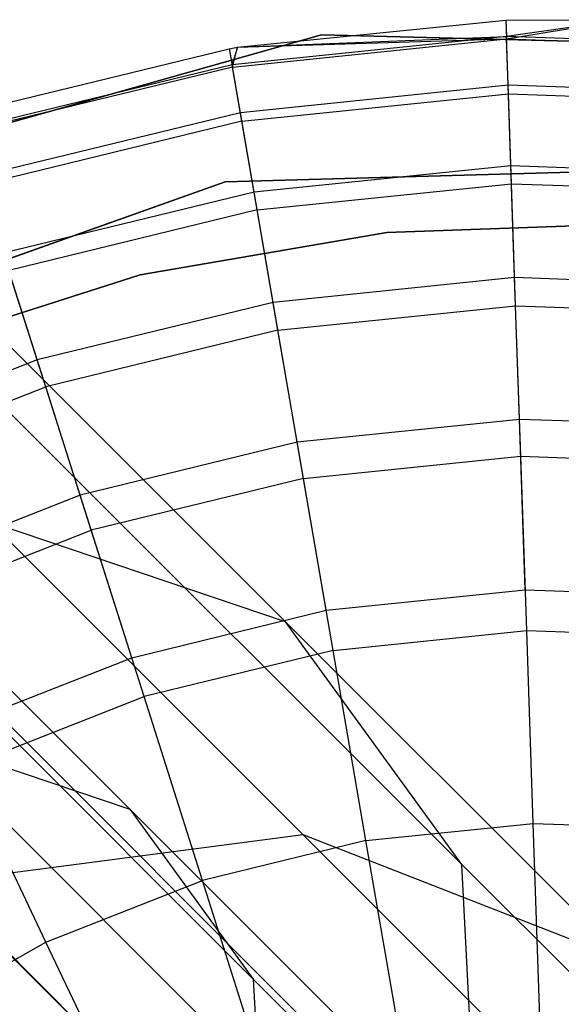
# Model space of a CAD drawing. Extents: x -28.1 to 0, y 0 to 28.1.
# Tile 76 of 215: x -4.604 to -4.473, y 4.724 to 4.962. Entities that reach past the tile are written whole.
import ezdxf

# ---------------------------------------------------------------- set-up
doc = ezdxf.new("R2010")
doc.units = 0
doc.header["$MEASUREMENT"] = 0
doc.layers.get('0').update_dxf_attribs({"color": 13, "linetype": 'CONTINUOUS'})

# ---------------------------------------------------------------- blocks, each defined once
blk = doc.blocks.new('ORTO_VIII_Z_ZAROWKA_OKAPO0')
at = {"color": 0}
for p, q in [((23.92336, 5.22319, 10.40345), (23.95187, 5.22334, 10.40345)), ((23.92336, 5.22319, 11.98237), (23.95187, 5.22334, 11.98237)), ((23.92336, 5.22319, 10.40345), (23.95187, 5.22334, 10.40345)), ((23.92336, 5.22319, 11.98237), (23.95187, 5.22334, 11.98237)), ((23.95187, 5.22334, 10.40345), (23.92349, 5.21925, 10.32419)), ((23.95187, 5.22334, 10.40345), (23.92349, 5.21925, 10.32419)), ((23.92351, 5.21871, 12.03365), (23.95187, 5.22334, 11.98237)), ((23.92351, 5.21871, 12.03365), (23.95187, 5.22334, 11.98237)), ((23.85855, 5.21667, 10.40345), (23.92336, 5.22319, 10.40345)), ((23.85855, 5.21667, 11.98237), (23.92336, 5.22319, 11.98237)), ((23.85855, 5.21667, 10.40345), (23.92336, 5.22319, 10.40345)), ((23.85855, 5.21667, 11.98237), (23.92336, 5.22319, 11.98237)), ((23.92336, 5.22319, 10.40345), (23.92349, 5.21925, 10.32419)), ((23.92336, 5.22319, 10.40345), (23.92349, 5.21925, 10.32419)), ((23.92336, 5.22319, 11.98237), (23.92336, 5.22319, 10.40345)), ((23.92336, 5.22319, 11.98237), (23.92336, 5.22319, 10.40345)), ((23.92336, 5.22319, 11.98237), (23.92351, 5.21871, 12.03365)), ((23.92336, 5.22319, 11.98237), (23.92351, 5.21871, 12.03365)), ((23.87885, 5.21965, 10.00781), (23.73765, 5.17988, 10.00781)), ((23.73765, 5.17988, 3.3149), (23.87885, 5.21965, 3.3149)), ((23.87885, 5.21965, 10.00781), (23.73765, 5.17988, 10.00781)), ((23.73765, 5.17988, 3.3149), (23.87885, 5.21965, 3.3149)), ((23.92349, 5.21925, 10.32419), (23.85721, 5.21244, 10.32419)), ((23.92349, 5.21925, 10.32419), (23.85721, 5.21244, 10.32419)), ((23.8573, 5.2119, 12.03365), (23.92351, 5.21871, 12.03365)), ((23.8573, 5.2119, 12.03365), (23.92351, 5.21871, 12.03365)), ((23.85855, 5.21667, 10.40345), (23.92349, 5.21925, 10.32419)), ((23.85855, 5.21667, 10.40345), (23.92349, 5.21925, 10.32419)), ((23.85855, 5.21667, 11.98237), (23.92351, 5.21871, 12.03365)), ((23.85855, 5.21667, 11.98237), (23.92351, 5.21871, 12.03365)), ((24.0255, 5.21602, 10.00781), (23.87885, 5.21965, 10.00781)), ((23.87885, 5.21965, 3.3149), (24.0255, 5.21602, 3.3149)), ((23.87885, 5.21965, 10.00781), (23.87885, 5.21965, 3.3149)), ((24.0255, 5.21602, 10.00781), (23.87885, 5.21965, 10.00781)), ((23.87885, 5.21965, 3.3149), (24.0255, 5.21602, 3.3149)), ((23.87885, 5.21965, 10.00781), (23.87885, 5.21965, 3.3149)), ((23.99008, 5.21698, 10.32419), (23.92349, 5.21925, 10.32419)), ((23.92389, 5.20748, 10.24572), (23.92349, 5.21925, 10.32419)), ((23.99008, 5.21698, 10.32419), (23.92349, 5.21925, 10.32419)), ((23.92389, 5.20748, 10.24572), (23.92349, 5.21925, 10.32419)), ((23.92396, 5.2054, 12.08336), (23.92351, 5.21871, 12.03365)), ((23.92351, 5.21871, 12.03365), (23.99003, 5.21644, 12.03365)), ((23.92351, 5.21871, 12.03365), (23.99003, 5.21644, 12.03365)), ((23.92396, 5.2054, 12.08336), (23.92351, 5.21871, 12.03365)), ((23.79128, 5.20042, 10.40345), (23.85654, 5.21632, 10.40345)), ((23.79128, 5.20042, 11.98237), (23.85654, 5.21632, 11.98237)), ((23.79128, 5.20042, 10.40345), (23.85654, 5.21632, 10.40345)), ((23.79128, 5.20042, 11.98237), (23.85654, 5.21632, 11.98237)), ((23.85654, 5.21632, 10.40345), (23.85855, 5.21667, 10.40345)), ((23.85654, 5.21632, 11.98237), (23.85855, 5.21667, 11.98237)), ((23.85654, 5.21632, 10.40345), (23.85855, 5.21667, 10.40345)), ((23.85654, 5.21632, 11.98237), (23.85855, 5.21667, 11.98237)), ((23.85654, 5.21632, 10.40345), (23.85721, 5.21244, 10.32419)), ((23.85654, 5.21632, 10.40345), (23.85721, 5.21244, 10.32419)), ((23.85654, 5.21632, 11.98237), (23.85654, 5.21632, 10.40345)), ((23.85654, 5.21632, 11.98237), (23.85654, 5.21632, 10.40345)), ((23.85654, 5.21632, 11.98237), (23.8573, 5.2119, 12.03365)), ((23.85654, 5.21632, 11.98237), (23.8573, 5.2119, 12.03365)), ((23.85855, 5.21667, 10.40345), (23.85721, 5.21244, 10.32419)), ((23.85855, 5.21667, 10.40345), (23.85721, 5.21244, 10.32419)), ((23.8573, 5.2119, 12.03365), (23.85855, 5.21667, 11.98237)), ((23.8573, 5.2119, 12.03365), (23.85855, 5.21667, 11.98237)), ((23.85855, 5.21667, 11.98237), (23.85855, 5.21667, 10.40345)), ((23.85855, 5.21667, 11.98237), (23.85855, 5.21667, 10.40345)), ((23.85721, 5.21244, 10.32419), (23.79247, 5.19666, 10.32419)), ((23.85721, 5.21244, 10.32419), (23.79247, 5.19666, 10.32419)), ((23.8573, 5.2119, 12.03365), (23.79264, 5.19614, 12.03365)), ((23.8573, 5.2119, 12.03365), (23.79264, 5.19614, 12.03365)), ((23.85921, 5.20083, 10.24572), (23.85721, 5.21244, 10.32419)), ((23.85921, 5.20083, 10.24572), (23.85721, 5.21244, 10.32419)), ((23.85957, 5.19877, 12.08336), (23.8573, 5.2119, 12.03365)), ((23.85957, 5.19877, 12.08336), (23.8573, 5.2119, 12.03365)), ((23.92389, 5.20748, 10.24572), (23.85921, 5.20083, 10.24572)), ((23.92389, 5.20748, 10.24572), (23.85921, 5.20083, 10.24572)), ((23.98888, 5.20526, 10.24572), (23.92389, 5.20748, 10.24572)), ((23.92456, 5.18799, 10.16879), (23.92389, 5.20748, 10.24572)), ((23.98888, 5.20526, 10.24572), (23.92389, 5.20748, 10.24572)), ((23.92456, 5.18799, 10.16879), (23.92389, 5.20748, 10.24572)), ((23.85957, 5.19877, 12.08336), (23.92396, 5.2054, 12.08336)), ((23.85957, 5.19877, 12.08336), (23.92396, 5.2054, 12.08336)), ((23.92471, 5.18366, 12.13001), (23.92396, 5.2054, 12.08336)), ((23.92396, 5.2054, 12.08336), (23.98866, 5.20318, 12.08336)), ((23.92396, 5.2054, 12.08336), (23.98866, 5.20318, 12.08336)), ((23.92471, 5.18366, 12.13001), (23.92396, 5.2054, 12.08336)), ((23.85921, 5.20083, 10.24572), (23.79604, 5.18544, 10.24572)), ((23.85921, 5.20083, 10.24572), (23.79604, 5.18544, 10.24572)), ((23.86253, 5.18161, 10.16879), (23.85921, 5.20083, 10.24572)), ((23.86253, 5.18161, 10.16879), (23.85921, 5.20083, 10.24572)), ((23.85957, 5.19877, 12.08336), (23.79667, 5.18345, 12.08336)), ((23.85957, 5.19877, 12.08336), (23.79667, 5.18345, 12.08336)), ((23.86326, 5.17734, 12.13001), (23.85957, 5.19877, 12.08336)), ((23.86326, 5.17734, 12.13001), (23.85957, 5.19877, 12.08336)), ((23.85555, 5.18414, 10.00781), (23.99961, 5.18813, 10.00781)), ((23.99961, 5.18813, 3.3149), (23.85555, 5.18414, 3.3149)), ((23.99961, 5.18813, 3.3149), (23.85555, 5.18414, 3.3149)), ((23.85555, 5.18414, 10.00781), (23.99961, 5.18813, 10.00781)), ((23.92456, 5.18799, 10.16879), (23.86253, 5.18161, 10.16879)), ((23.92456, 5.18799, 10.16879), (23.86253, 5.18161, 10.16879)), ((23.98688, 5.18586, 10.16879), (23.92456, 5.18799, 10.16879)), ((23.92548, 5.16097, 10.09418), (23.92456, 5.18799, 10.16879)), ((23.98688, 5.18586, 10.16879), (23.92456, 5.18799, 10.16879)), ((23.92548, 5.16097, 10.09418), (23.92456, 5.18799, 10.16879)), ((23.71977, 5.13584, 10.00781), (23.85555, 5.18414, 10.00781)), ((23.85555, 5.18414, 3.3149), (23.71977, 5.13584, 3.3149)), ((23.85555, 5.18414, 3.3149), (23.71977, 5.13584, 3.3149)), ((23.71977, 5.13584, 10.00781), (23.85555, 5.18414, 10.00781)), ((23.85555, 5.18414, 3.3149), (23.85555, 5.18414, 10.00781)), ((23.85555, 5.18414, 3.3149), (23.85555, 5.18414, 10.00781)), ((23.86326, 5.17734, 12.13001), (23.92471, 5.18366, 12.13001)), ((23.86326, 5.17734, 12.13001), (23.92471, 5.18366, 12.13001)), ((23.92572, 5.15415, 12.17217), (23.92471, 5.18366, 12.13001)), ((23.92471, 5.18366, 12.13001), (23.98644, 5.18155, 12.13001)), ((23.92471, 5.18366, 12.13001), (23.98644, 5.18155, 12.13001)), ((23.92572, 5.15415, 12.17217), (23.92471, 5.18366, 12.13001)), ((23.86253, 5.18161, 10.16879), (23.80194, 5.16685, 10.16879)), ((23.86253, 5.18161, 10.16879), (23.80194, 5.16685, 10.16879)), ((23.86712, 5.15497, 10.09418), (23.86253, 5.18161, 10.16879)), ((23.86712, 5.15497, 10.09418), (23.86253, 5.18161, 10.16879)), ((23.76922, 5.17865, 1.25113), (23.8701, 5.07778, 1.39378)), ((23.76922, 5.17865, 1.25113), (23.8701, 5.07778, 1.39378)), ((23.86326, 5.17734, 12.13001), (23.80325, 5.16271, 12.13001)), ((23.86326, 5.17734, 12.13001), (23.80325, 5.16271, 12.13001)), ((23.86828, 5.14825, 12.17217), (23.86326, 5.17734, 12.13001)), ((23.86828, 5.14825, 12.17217), (23.86326, 5.17734, 12.13001)), ((23.955, 5.17402, 3.47238), (23.89459, 5.17192, 3.47238)), ((23.89459, 5.17192, 3.43301), (23.955, 5.17402, 3.43301)), ((23.955, 5.17402, 3.47238), (23.89459, 5.17192, 3.47238)), ((23.89459, 5.17192, 3.43301), (23.955, 5.17402, 3.43301)), ((23.89459, 5.17192, 3.47238), (23.83502, 5.16161, 3.47238)), ((23.83502, 5.16161, 3.43301), (23.89459, 5.17192, 3.43301)), ((23.89459, 5.17192, 3.47238), (23.83502, 5.16161, 3.47238)), ((23.83502, 5.16161, 3.43301), (23.89459, 5.17192, 3.43301)), ((23.89459, 5.17192, 3.47238), (23.89459, 5.17192, 3.43301)), ((23.89459, 5.17192, 3.47238), (23.89459, 5.17192, 3.43301)), ((23.81012, 5.14108, 10.09418), (23.80194, 5.16685, 10.16879)), ((23.81012, 5.14108, 10.09418), (23.80194, 5.16685, 10.16879)), ((23.83502, 5.16161, 3.47238), (23.77742, 5.14328, 3.47238)), ((23.77742, 5.14328, 3.43301), (23.83502, 5.16161, 3.43301)), ((23.83502, 5.16161, 3.47238), (23.77742, 5.14328, 3.47238)), ((23.77742, 5.14328, 3.43301), (23.83502, 5.16161, 3.43301)), ((23.81218, 5.13458, 12.17217), (23.80325, 5.16271, 12.13001)), ((23.81218, 5.13458, 12.17217), (23.80325, 5.16271, 12.13001)), ((23.83502, 5.16161, 3.47238), (23.83502, 5.16161, 3.43301)), ((23.83502, 5.16161, 3.47238), (23.83502, 5.16161, 3.43301)), ((23.92548, 5.16097, 10.09418), (23.86712, 5.15497, 10.09418)), ((23.92548, 5.16097, 10.09418), (23.86712, 5.15497, 10.09418)), ((23.98412, 5.15896, 10.09418), (23.92548, 5.16097, 10.09418)), ((23.92665, 5.12668, 10.02262), (23.92548, 5.16097, 10.09418)), ((23.98412, 5.15896, 10.09418), (23.92548, 5.16097, 10.09418)), ((23.92665, 5.12668, 10.02262), (23.92548, 5.16097, 10.09418)), ((23.86712, 5.15497, 10.09418), (23.81012, 5.14108, 10.09418)), ((23.86712, 5.15497, 10.09418), (23.81012, 5.14108, 10.09418)), ((23.87295, 5.12116, 10.02262), (23.86712, 5.15497, 10.09418)), ((23.87295, 5.12116, 10.02262), (23.86712, 5.15497, 10.09418)), ((23.86828, 5.14825, 12.17217), (23.92572, 5.15415, 12.17217)), ((23.86828, 5.14825, 12.17217), (23.92572, 5.15415, 12.17217)), ((23.92696, 5.11778, 12.20857), (23.92572, 5.15415, 12.17217)), ((23.92572, 5.15415, 12.17217), (23.98342, 5.15218, 12.17217)), ((23.92572, 5.15415, 12.17217), (23.98342, 5.15218, 12.17217)), ((23.92696, 5.11778, 12.20857), (23.92572, 5.15415, 12.17217)), ((23.86828, 5.14825, 12.17217), (23.81218, 5.13458, 12.17217)), ((23.86828, 5.14825, 12.17217), (23.81218, 5.13458, 12.17217)), ((23.87446, 5.11238, 12.20857), (23.86828, 5.14825, 12.17217)), ((23.87446, 5.11238, 12.20857), (23.86828, 5.14825, 12.17217)), ((23.81012, 5.14108, 10.09418), (23.75554, 5.11955, 10.09418)), ((23.81012, 5.14108, 10.09418), (23.75554, 5.11955, 10.09418)), ((23.8205, 5.10838, 10.02262), (23.81012, 5.14108, 10.09418)), ((23.8205, 5.10838, 10.02262), (23.81012, 5.14108, 10.09418)), ((23.8325, 5.03247, 1.38921), (23.731, 5.13396, 1.24568)), ((23.8325, 5.03247, 1.38921), (23.731, 5.13396, 1.24568)), ((23.75847, 5.11339, 12.17217), (23.81218, 5.13458, 12.17217)), ((23.75847, 5.11339, 12.17217), (23.81218, 5.13458, 12.17217)), ((23.82319, 5.09989, 12.20857), (23.81218, 5.13458, 12.17217)), ((23.82319, 5.09989, 12.20857), (23.81218, 5.13458, 12.17217)), ((23.8037, 5.12811, 1.17948), (23.91273, 5.01908, 1.33366)), ((23.8037, 5.12811, 1.17948), (23.91273, 5.01908, 1.33366)), ((23.92665, 5.12668, 10.02262), (23.87295, 5.12116, 10.02262)), ((23.92665, 5.12668, 10.02262), (23.87295, 5.12116, 10.02262)), ((23.98061, 5.12484, 10.02262), (23.92665, 5.12668, 10.02262)), ((23.92806, 5.08548, 9.95481), (23.92665, 5.12668, 10.02262)), ((23.98061, 5.12484, 10.02262), (23.92665, 5.12668, 10.02262)), ((23.92806, 5.08548, 9.95481), (23.92665, 5.12668, 10.02262)), ((23.87295, 5.12116, 10.02262), (23.8205, 5.10838, 10.02262)), ((23.87295, 5.12116, 10.02262), (23.8205, 5.10838, 10.02262)), ((23.87995, 5.08053, 9.95481), (23.87295, 5.12116, 10.02262)), ((23.87995, 5.08053, 9.95481), (23.87295, 5.12116, 10.02262)), ((23.87446, 5.11238, 12.20857), (23.92696, 5.11778, 12.20857)), ((23.87446, 5.11238, 12.20857), (23.92696, 5.11778, 12.20857)), ((23.9284, 5.07564, 12.23809), (23.92696, 5.11778, 12.20857)), ((23.92696, 5.11778, 12.20857), (23.9797, 5.11598, 12.20857)), ((23.92696, 5.11778, 12.20857), (23.9797, 5.11598, 12.20857)), ((23.9284, 5.07564, 12.23809), (23.92696, 5.11778, 12.20857)), ((23.87446, 5.11238, 12.20857), (23.82319, 5.09989, 12.20857)), ((23.87446, 5.11238, 12.20857), (23.82319, 5.09989, 12.20857)), ((23.88163, 5.07083, 12.23809), (23.87446, 5.11238, 12.20857)), ((23.88163, 5.07083, 12.23809), (23.87446, 5.11238, 12.20857)), ((23.8205, 5.10838, 10.02262), (23.77027, 5.08857, 10.02262)), ((23.8205, 5.10838, 10.02262), (23.77027, 5.08857, 10.02262)), ((23.83297, 5.06908, 9.95481), (23.8205, 5.10838, 10.02262)), ((23.83297, 5.06908, 9.95481), (23.8205, 5.10838, 10.02262)), ((23.7741, 5.08053, 12.20857), (23.82319, 5.09989, 12.20857)), ((23.7741, 5.08053, 12.20857), (23.82319, 5.09989, 12.20857)), ((23.8701, 5.07778, 1.39378), (23.79875, 5.10187, 1.45041)), ((23.79875, 5.10187, 1.45041), (23.87435, 5.02628, 1.60309)), ((23.8701, 5.07778, 1.39378), (23.79875, 5.10187, 1.45041)), ((23.79875, 5.10187, 1.45041), (23.87435, 5.02628, 1.60309)), ((23.83595, 5.0597, 12.23809), (23.82319, 5.09989, 12.20857)), ((23.83595, 5.0597, 12.23809), (23.82319, 5.09989, 12.20857)), ((23.86234, 4.99138, 1.34712), (23.75514, 5.09858, 1.19552)), ((23.86234, 4.99138, 1.34712), (23.75514, 5.09858, 1.19552)), ((23.87995, 5.08053, 9.95481), (23.92806, 5.08548, 9.95481)), ((23.87995, 5.08053, 9.95481), (23.92806, 5.08548, 9.95481)), ((23.92806, 5.08548, 9.95481), (23.97639, 5.08383, 9.95481)), ((23.92806, 5.08548, 9.95481), (23.97639, 5.08383, 9.95481)), ((23.83297, 5.06908, 9.95481), (23.87995, 5.08053, 9.95481)), ((23.83297, 5.06908, 9.95481), (23.87995, 5.08053, 9.95481)), ((23.91273, 5.01908, 1.33366), (23.8701, 5.07778, 1.39378)), ((23.8701, 5.07778, 1.39378), (23.95192, 4.99595, 1.55904)), ((23.91273, 5.01908, 1.33366), (23.8701, 5.07778, 1.39378)), ((23.8701, 5.07778, 1.39378), (23.95192, 4.99595, 1.55904)), ((23.88163, 5.07083, 12.23809), (23.9284, 5.07564, 12.23809)), ((23.88163, 5.07083, 12.23809), (23.9284, 5.07564, 12.23809)), ((23.92999, 5.02902, 12.25984), (23.9284, 5.07564, 12.23809)), ((23.9284, 5.07564, 12.23809), (23.97539, 5.07404, 12.23809)), ((23.9284, 5.07564, 12.23809), (23.97539, 5.07404, 12.23809)), ((23.92999, 5.02902, 12.25984), (23.9284, 5.07564, 12.23809)), ((23.78798, 5.05134, 9.95481), (23.83297, 5.06908, 9.95481)), ((23.78798, 5.05134, 9.95481), (23.83297, 5.06908, 9.95481)), ((23.88163, 5.07083, 12.23809), (23.83595, 5.0597, 12.23809)), ((23.88163, 5.07083, 12.23809), (23.83595, 5.0597, 12.23809)), ((23.88955, 5.02486, 12.25984), (23.88163, 5.07083, 12.23809)), ((23.88955, 5.02486, 12.25984), (23.88163, 5.07083, 12.23809)), ((23.79221, 5.04245, 12.23809), (23.83595, 5.0597, 12.23809)), ((23.79221, 5.04245, 12.23809), (23.83595, 5.0597, 12.23809)), ((23.85006, 5.01524, 12.25984), (23.83595, 5.0597, 12.23809)), ((23.85006, 5.01524, 12.25984), (23.83595, 5.0597, 12.23809)), ((23.8011, 5.05502, 1.12008), (23.91688, 4.93923, 1.28382)), ((23.8011, 5.05502, 1.12008), (23.91688, 4.93923, 1.28382)), ((23.86525, 4.93549, 1.31223), (23.75332, 5.04742, 1.15394)), ((23.86525, 4.93549, 1.31223), (23.75332, 5.04742, 1.15394)), ((23.86052, 4.97137, 1.58632), (23.78256, 5.04933, 1.42885)), ((23.78256, 5.04933, 1.42885), (23.8325, 5.03247, 1.38921)), ((23.86052, 4.97137, 1.58632), (23.78256, 5.04933, 1.42885)), ((23.78256, 5.04933, 1.42885), (23.8325, 5.03247, 1.38921)), ((23.81224, 5.00033, 12.25984), (23.79221, 5.04245, 12.23809)), ((23.81224, 5.00033, 12.25984), (23.79221, 5.04245, 12.23809)), ((23.91482, 4.95014, 1.55548), (23.8325, 5.03247, 1.38921)), ((23.8325, 5.03247, 1.38921), (23.86234, 4.99138, 1.34712)), ((23.91482, 4.95014, 1.55548), (23.8325, 5.03247, 1.38921)), ((23.8325, 5.03247, 1.38921), (23.86234, 4.99138, 1.34712)), ((23.88955, 5.02486, 12.25984), (23.92999, 5.02902, 12.25984)), ((23.88955, 5.02486, 12.25984), (23.92999, 5.02902, 12.25984)), ((23.93169, 4.97933, 12.27316), (23.92999, 5.02902, 12.25984)), ((23.92999, 5.02902, 12.25984), (23.97062, 5.02763, 12.25984)), ((23.92999, 5.02902, 12.25984), (23.97062, 5.02763, 12.25984)), ((23.93169, 4.97933, 12.27316), (23.92999, 5.02902, 12.25984)), ((23.87435, 5.02628, 1.60309), (23.78622, 5.01467, 1.63433)), ((23.87435, 5.02628, 1.60309), (23.78622, 5.01467, 1.63433)), ((23.95192, 4.99595, 1.55904), (23.87435, 5.02628, 1.60309)), ((23.87435, 5.02628, 1.60309), (23.93004, 4.97058, 1.77202)), ((23.95192, 4.99595, 1.55904), (23.87435, 5.02628, 1.60309)), ((23.87435, 5.02628, 1.60309), (23.93004, 4.97058, 1.77202)), ((23.88955, 5.02486, 12.25984), (23.85006, 5.01524, 12.25984)), ((23.88955, 5.02486, 12.25984), (23.85006, 5.01524, 12.25984)), ((23.898, 4.97587, 12.27316), (23.88955, 5.02486, 12.25984)), ((23.898, 4.97587, 12.27316), (23.88955, 5.02486, 12.25984)), ((23.91688, 4.93923, 1.28382), (23.91273, 5.01908, 1.33366)), ((23.91273, 5.01908, 1.33366), (24.00116, 4.93065, 1.51228)), ((23.91688, 4.93923, 1.28382), (23.91273, 5.01908, 1.33366)), ((23.91273, 5.01908, 1.33366), (24.00116, 4.93065, 1.51228)), ((23.78622, 5.01467, 1.63433), (23.83866, 4.96222, 1.79338)), ((23.78622, 5.01467, 1.63433), (23.83866, 4.96222, 1.79338)), ((23.81224, 5.00033, 12.25984), (23.85006, 5.01524, 12.25984)), ((23.81224, 5.00033, 12.25984), (23.85006, 5.01524, 12.25984)), ((23.8651, 4.96785, 12.27316), (23.85006, 5.01524, 12.25984)), ((23.8651, 4.96785, 12.27316), (23.85006, 5.01524, 12.25984)), ((23.77681, 4.9804, 12.25984), (23.81224, 5.00033, 12.25984)), ((23.77681, 4.9804, 12.25984), (23.81224, 5.00033, 12.25984)), ((23.83359, 4.95543, 12.27316), (23.81224, 5.00033, 12.25984)), ((23.83359, 4.95543, 12.27316), (23.81224, 5.00033, 12.25984)), ((23.94929, 4.90443, 1.52275), (23.86234, 4.99138, 1.34712)), ((23.86234, 4.99138, 1.34712), (23.86525, 4.93549, 1.31223)), ((23.94929, 4.90443, 1.52275), (23.86234, 4.99138, 1.34712)), ((23.86234, 4.99138, 1.34712), (23.86525, 4.93549, 1.31223))]:
    blk.add_line(p, q, dxfattribs=at)

msp = doc.modelspace()

# ---------------------------------------------------------------- block references
at = {"color": 0}
msp.add_blockref('ORTO_VIII_Z_ZAROWKA_OKAPO0', (-28.41, -0.26151, -0.64167), dxfattribs=at)

doc.saveas('drawing.dxf')
